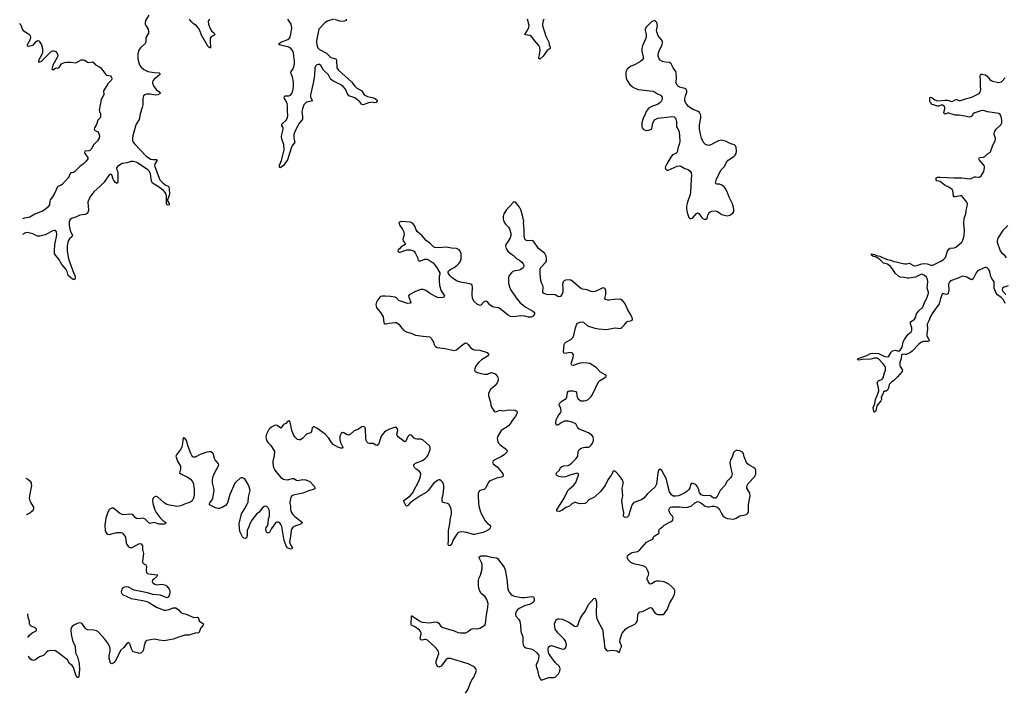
# Model space of a CAD drawing. Header units: inches. Extents: x 2143843 to 2212570, y 881249 to 1017455.
# Tile 26 of 54: x 2144133 to 2159495, y 947058 to 957541. Entities that reach past the tile are written whole.
import ezdxf

# ---------------------------------------------------------------- set-up
doc = ezdxf.new("R2010")
doc.units = ezdxf.units.IN
doc.header["$MEASUREMENT"] = 0
for name, color, linetype in [('C1944', 7, 'Continuous'), ('C1945', 7, 'Continuous'), ('C1954', 7, 'Continuous'), ('C1955', 7, 'Continuous')]:
    doc.layers.add(name, color=color, linetype=linetype)

msp = doc.modelspace()

# ---------------------------------------------------------------- linework, layer by layer
at = {"layer": 'C1944', "color": 6, "elevation": 500}
for points in [[(2144309, 950000), (2144341, 949950), (2144350, 949930), (2144351, 949910), (2144346, 949890), (2144330, 949869), (2144290, 949836), (2144250, 949816), (2144237, 949813)], [(2146210, 950000), (2146212, 949990), (2146241, 949890), (2146262, 949850), (2146325, 949765), (2146366, 949726), (2146414, 949690), (2146408, 949670), (2146390, 949664), (2146308, 949668), (2146230, 949692), (2146170, 949676), (2146150, 949685), (2146090, 949744), (2146070, 949755), (2146050, 949761), (2145990, 949752), (2145957, 949757), (2145937, 949770), (2145910, 949802), (2145890, 949817), (2145850, 949821), (2145751, 949811), (2145730, 949815), (2145690, 949836), (2145630, 949891), (2145590, 949916), (2145570, 949915), (2145541, 949899), (2145530, 949890), (2145510, 949853), (2145479, 949761), (2145462, 949650), (2145465, 949570), (2145470, 949550), (2145486, 949526), (2145508, 949508), (2145530, 949503), (2145650, 949535), (2145710, 949537), (2145730, 949532), (2145750, 949515), (2145782, 949462), (2145795, 949375), (2145803, 949350), (2145830, 949314), (2145850, 949303), (2145870, 949300), (2145890, 949303), (2145990, 949358), (2146010, 949364), (2146030, 949360), (2146049, 949330), (2146051, 949270), (2146064, 949210), (2146049, 949090), (2146050, 949070), (2146070, 949050), (2146102, 949030), (2146113, 949013), (2146104, 948950), (2146113, 948913), (2146130, 948897), (2146149, 948889), (2146278, 948878), (2146286, 948870), (2146274, 948850), (2146224, 948810), (2146206, 948790), (2146200, 948770), (2146212, 948752), (2146242, 948730), (2146270, 948722), (2146350, 948728), (2146414, 948714), (2146430, 948698), (2146464, 948650), (2146474, 948630), (2146477, 948610), (2146470, 948569), (2146459, 948541), (2146450, 948527), (2146430, 948519), (2146330, 948558), (2146210, 948568), (2146130, 948595), (2145917, 948637), (2145830, 948682), (2145793, 948687), (2145770, 948685), (2145745, 948675), (2145726, 948654), (2145717, 948610), (2145722, 948590), (2145730, 948577), (2145737, 948570), (2145870, 948504), (2146056, 948476), (2146118, 948458), (2146158, 948438), (2146266, 948370), (2146354, 948334), (2146390, 948326), (2146414, 948326), (2146464, 948336), (2146530, 948360), (2146570, 948360), (2146612, 948332), (2146648, 948290), (2146670, 948279), (2146730, 948262), (2146850, 948212), (2146910, 948216), (2146922, 948202), (2146929, 948170), (2146939, 948150), (2146999, 948110), (2146998, 948090), (2146960, 948050), (2146928, 947972), (2146870, 947964), (2146770, 947934), (2146708, 947932), (2146648, 947912), (2146610, 947905), (2146528, 947870), (2146419, 947850), (2146390, 947848), (2146310, 947856), (2146230, 947873), (2146115, 947850), (2146100, 947840), (2146090, 947825), (2146073, 947770), (2146058, 947690), (2146030, 947659), (2146010, 947648), (2145950, 947665), (2145927, 947667), (2145901, 947681), (2145879, 947719), (2145850, 947797), (2145830, 947821), (2145810, 947809), (2145760, 947740), (2145710, 947698), (2145621, 947530), (2145605, 947510), (2145570, 947488), (2145550, 947498), (2145529, 947570), (2145529, 947610), (2145545, 947690), (2145546, 947726), (2145540, 947750), (2145510, 947810), (2145464, 947870), (2145372, 947972), (2145350, 947991), (2145330, 948001), (2145290, 948011), (2145190, 948017), (2145170, 948026), (2145158, 948038), (2145130, 948086), (2145110, 948111), (2145090, 948122), (2145070, 948125), (2145030, 948116), (2144976, 948090), (2144950, 948070), (2144939, 948050), (2144933, 948010), (2144938, 947950), (2144956, 947850), (2144998, 947758), (2145003, 947670), (2145008, 947650), (2145037, 947597), (2145060, 947490), (2145064, 947396), (2145054, 947290), (2145050, 947274), (2145030, 947272), (2145007, 947310), (2144971, 947431), (2144950, 947460), (2144911, 947491), (2144880, 947550), (2144730, 947666), (2144690, 947689), (2144610, 947696), (2144570, 947686), (2144550, 947670), (2144510, 947622), (2144489, 947611), (2144445, 947595), (2144370, 947544), (2144350, 947538), (2144330, 947542), (2144302, 947562), (2144274, 947594), (2144267, 947607)], [(2146765, 950000), (2146730, 949990), (2146650, 949951), (2146590, 949942), (2146470, 949962), (2146430, 949973), (2146387, 950000)], [(2147375, 950000), (2147372, 949990), (2147344, 949956), (2147290, 949926), (2147250, 949913), (2147230, 949913), (2147190, 949923), (2147096, 949970), (2147094, 949990), (2147101, 950000)], [(2148348, 950000), (2148348, 949990), (2148357, 949950), (2148360, 949890), (2148374, 949850), (2148395, 949815), (2148425, 949785), (2148545, 949690), (2148527, 949670), (2148515, 949665), (2148413, 949630), (2148390, 949610), (2148370, 949578), (2148364, 949510), (2148345, 949390), (2148355, 949355), (2148387, 949290), (2148380, 949280), (2148370, 949276), (2148330, 949287), (2148310, 949299), (2148296, 949316), (2148259, 949410), (2148221, 949630), (2148210, 949661), (2148190, 949686), (2148170, 949697), (2148150, 949699), (2148130, 949690), (2148061, 949599), (2148030, 949539), (2148010, 949526), (2147990, 949534), (2147984, 949544), (2147974, 949590), (2147979, 949610), (2147999, 949641), (2148010, 949673), (2148016, 949750), (2148030, 949790), (2148030, 949870), (2148026, 949890), (2148010, 949920), (2147990, 949941), (2147970, 949948), (2147950, 949942), (2147910, 949910), (2147870, 949852), (2147830, 949821), (2147756, 949730), (2147726, 949674), (2147710, 949625), (2147681, 949570), (2147680, 949490), (2147670, 949454), (2147650, 949441), (2147630, 949450), (2147610, 949470), (2147566, 949550), (2147556, 949670), (2147596, 949830), (2147646, 949910), (2147690, 949990), (2147693, 950000)], [(2144263, 947896), (2144288, 947932), (2144330, 947969), (2144390, 948004), (2144396, 948010), (2144398, 948030), (2144377, 948050), (2144313, 948073), (2144293, 948093), (2144286, 948110), (2144286, 948150), (2144267, 948210), (2144258, 948267)]]:
    msp.add_lwpolyline(points, dxfattribs=at)
at = {"layer": 'C1945', "color": 6}
for points, elevation in [([(2144133, 957481), (2144150, 957458), (2144172, 957392), (2144187, 957370), (2144270, 957322), (2144285, 957310), (2144297, 957290), (2144302, 957270), (2144297, 957230), (2144251, 957150), (2144251, 957131), (2144270, 957129), (2144338, 957142), (2144350, 957150), (2144390, 957202), (2144410, 957215), (2144432, 957210), (2144450, 957191), (2144475, 957150), (2144491, 957091), (2144488, 957030), (2144472, 956988), (2144430, 956913), (2144425, 956890), (2144430, 956880), (2144450, 956881), (2144470, 956890), (2144630, 957047), (2144650, 957055), (2144670, 957055), (2144690, 957047), (2144709, 957030), (2144728, 956990), (2144726, 956970), (2144717, 956950), (2144651, 956830), (2144637, 956770), (2144642, 956762), (2144650, 956759), (2144690, 956784), (2144710, 956789), (2144730, 956786), (2144747, 956793), (2144788, 956850), (2144830, 956872), (2144870, 956880), (2144930, 956880), (2145010, 956868), (2145090, 956912), (2145130, 956914), (2145150, 956909), (2145190, 956879), (2145210, 956871), (2145270, 956883), (2145288, 956868), (2145314, 956834), (2145370, 956811), (2145398, 956790), (2145473, 956690), (2145490, 956677), (2145550, 956663), (2145563, 956650), (2145571, 956630), (2145571, 956610), (2145562, 956590), (2145510, 956539), (2145442, 956430), (2145445, 956370), (2145407, 956293), (2145375, 956130), (2145377, 956110), (2145393, 956070), (2145395, 956030), (2145388, 956010), (2145354, 955970), (2145333, 955907), (2145300, 955850), (2145297, 955830), (2145302, 955822), (2145312, 955810), (2145350, 955788), (2145370, 955764), (2145379, 955730), (2145373, 955690), (2145346, 955650), (2145289, 955591), (2145250, 955521), (2145230, 955499), (2145210, 955493), (2145150, 955490), (2145145, 955470), (2145152, 955450), (2145194, 955390), (2145196, 955370), (2145170, 955333), (2145130, 955293), (2145073, 955250), (2144990, 955167), (2144970, 955155), (2144930, 955148), (2144916, 955130), (2144902, 955090), (2144890, 955070), (2144798, 954970), (2144770, 954950), (2144730, 954936), (2144723, 954930), (2144679, 954830), (2144645, 954775), (2144611, 954730), (2144602, 954710), (2144597, 954650), (2144570, 954613), (2144530, 954578), (2144490, 954552), (2144370, 954503), (2144290, 954456), (2144210, 954443), (2144175, 954431)], 400), ([(2146149, 957611), (2146098, 957530), (2146091, 957490), (2146093, 957470), (2146100, 957450), (2146137, 957390), (2146145, 957350), (2146143, 957330), (2146108, 957270), (2146101, 957250), (2146100, 957190), (2146093, 957170), (2146017, 957103), (2146000, 957080), (2145987, 957053), (2145977, 957003), (2145979, 956930), (2145999, 956850), (2146010, 956827), (2146030, 956797), (2146070, 956762), (2146131, 956731), (2146230, 956715), (2146310, 956710), (2146320, 956700), (2146323, 956690), (2146305, 956670), (2146234, 956610), (2146217, 956590), (2146207, 956570), (2146205, 956550), (2146219, 956510), (2146232, 956490), (2146270, 956444), (2146321, 956410), (2146324, 956390), (2146289, 956370), (2146250, 956360), (2146170, 956376), (2146110, 956378), (2146084, 956370), (2146065, 956350), (2146053, 956310), (2146052, 956210), (2146046, 956170), (2146014, 956070), (2145995, 955985), (2145950, 955911), (2145939, 955881), (2145900, 955730), (2145893, 955690), (2145894, 955654), (2145903, 955630), (2145923, 955603), (2146107, 955410), (2146182, 955362), (2146210, 955357), (2146270, 955360), (2146279, 955350), (2146245, 955295), (2146238, 955270), (2146242, 955250), (2146307, 955067), (2146322, 955042), (2146360, 955000), (2146405, 954965), (2146450, 954941), (2146461, 954930), (2146468, 954890), (2146470, 954830), (2146461, 954779), (2146438, 954730), (2146443, 954703), (2146464, 954670), (2146465, 954650), (2146450, 954646), (2146430, 954654), (2146423, 954670), (2146423, 954790), (2146417, 954817), (2146403, 954843), (2146376, 954876), (2146283, 954943), (2146206, 954990), (2146190, 955020), (2146175, 955135), (2146158, 955170), (2146135, 955195), (2145970, 955307), (2145950, 955318), (2145910, 955329), (2145874, 955326), (2145810, 955307), (2145730, 955294), (2145660, 955250), (2145644, 955230), (2145646, 955210), (2145659, 955179), (2145666, 955150), (2145662, 955010), (2145654, 954986), (2145630, 954997), (2145601, 955030), (2145590, 955050), (2145570, 955118), (2145550, 955129), (2145530, 955118), (2145453, 955007), (2145390, 954941), (2145288, 954852), (2145230, 954770), (2145202, 954710), (2145199, 954690), (2145205, 954570), (2145195, 954530), (2145185, 954515), (2145170, 954504), (2145150, 954499), (2145070, 954490), (2145010, 954460), (2144950, 954441), (2144920, 954420), (2144906, 954394), (2144906, 954330), (2144921, 954250), (2144956, 954170), (2144946, 954150), (2144910, 954121), (2144892, 954088), (2144874, 954010), (2144873, 953930), (2144896, 953810), (2144962, 953622), (2144995, 953550), (2145000, 953510), (2144990, 953482), (2144970, 953484), (2144929, 953510), (2144890, 953546), (2144875, 953610), (2144861, 953641), (2144790, 953717), (2144742, 953802), (2144690, 953863), (2144677, 953890), (2144674, 953930), (2144682, 954030), (2144690, 954077), (2144710, 954150), (2144715, 954190), (2144709, 954229), (2144690, 954248), (2144670, 954250), (2144650, 954245), (2144530, 954181), (2144450, 954160), (2144410, 954163), (2144338, 954198), (2144276, 954216), (2144250, 954219), (2144226, 954214), (2144178, 954190)], 400), ([(2147093, 957547), (2147078, 957530), (2147073, 957510), (2147081, 957470), (2147104, 957404), (2147128, 957368), (2147166, 957330), (2147176, 957310), (2147164, 957296), (2147124, 957276), (2147107, 957250), (2147104, 957210), (2147112, 957108), (2147110, 957095), (2147104, 957105), (2147090, 957107), (2147070, 957129), (2146970, 957297), (2146943, 957370), (2146922, 957410), (2146890, 957445), (2146840, 957480), (2146811, 957510), (2146784, 957550)], 400), ([(2149030, 957546), (2148930, 957516), (2148894, 957490), (2148815, 957410), (2148803, 957390), (2148765, 957210), (2148763, 957183), (2148768, 957150), (2148783, 957103), (2148810, 957074), (2148920, 957020), (2148970, 956964), (2148990, 956951), (2149068, 956928), (2149075, 956910), (2149082, 956790), (2149107, 956750), (2149310, 956570), (2149364, 956504), (2149390, 956479), (2149473, 956430), (2149510, 956370), (2149562, 956342), (2149630, 956328), (2149670, 956314), (2149690, 956302), (2149703, 956290), (2149711, 956270), (2149695, 956250), (2149670, 956245), (2149631, 956251), (2149610, 956249), (2149577, 956243), (2149550, 956230), (2149490, 956212), (2149470, 956216), (2149439, 956259), (2149360, 956320), (2149333, 956333), (2149270, 956354), (2149250, 956381), (2149216, 956456), (2149179, 956499), (2149144, 956524), (2149030, 956581), (2148989, 956609), (2148950, 956682), (2148873, 956753), (2148830, 956827), (2148810, 956840), (2148790, 956842), (2148770, 956836), (2148750, 956816), (2148740, 956790), (2148733, 956667), (2148714, 956550), (2148669, 956370), (2148672, 956332), (2148694, 956286), (2148686, 956270), (2148610, 956251), (2148596, 956244), (2148567, 956210), (2148543, 956150), (2148535, 956110), (2148547, 956030), (2148546, 955990), (2148535, 955970), (2148502, 955938), (2148481, 955910), (2148424, 955790), (2148410, 955750), (2148409, 955689), (2148427, 955630), (2148386, 955574), (2148367, 955533), (2148310, 955353), (2148250, 955265), (2148210, 955236), (2148190, 955229), (2148186, 955250), (2148188, 955270), (2148218, 955342), (2148259, 955510), (2148255, 955590), (2148230, 955660), (2148220, 955710), (2148223, 955750), (2148246, 955830), (2148246, 955846), (2148234, 955874), (2148222, 955890), (2148222, 955910), (2148292, 955970), (2148312, 956008), (2148317, 956043), (2148310, 956110), (2148310, 956190), (2148305, 956230), (2148290, 956270), (2148267, 956310), (2148260, 956330), (2148270, 956352), (2148330, 956351), (2148357, 956363), (2148380, 956390), (2148396, 956430), (2148406, 956490), (2148405, 956565), (2148391, 956650), (2148366, 956710), (2148371, 956730), (2148394, 956766), (2148410, 956807), (2148419, 956850), (2148421, 956890), (2148404, 957024), (2148390, 957058), (2148370, 957086), (2148330, 957113), (2148184, 957150), (2148181, 957170), (2148210, 957190), (2148317, 957230), (2148341, 957250), (2148352, 957270), (2148365, 957315), (2148378, 957410), (2148369, 957470), (2148318, 957550)], 400), ([(2149227, 957550), (2149227, 957530), (2149201, 957519), (2149167, 957513), (2149130, 957518), (2149050, 957545)], 400), ([(2150000, 953204), (2149989, 953209), (2149920, 953220), (2149833, 953227), (2149793, 953227), (2149770, 953220), (2149750, 953207), (2149708, 953150), (2149698, 953130), (2149690, 953090), (2149698, 953050), (2149724, 953010), (2149761, 952970), (2149802, 952902), (2149815, 952810), (2149830, 952795), (2149850, 952793), (2149896, 952804), (2149990, 952816), (2150000, 952815)], 500), ([(2150000, 951176), (2149990, 951179), (2149894, 951146), (2149850, 951122), (2149822, 951098), (2149790, 951059), (2149770, 951022), (2149730, 950910), (2149710, 950895), (2149690, 950901), (2149650, 950926), (2149590, 950926), (2149572, 950932), (2149550, 950950), (2149541, 950970), (2149533, 951010), (2149530, 951155), (2149525, 951170), (2149510, 951187), (2149490, 951192), (2149470, 951185), (2149417, 951150), (2149350, 951122), (2149290, 951068), (2149270, 951057), (2149240, 951060), (2149190, 951093), (2149170, 951095), (2149150, 951084), (2149130, 951039), (2149128, 950988), (2149140, 950940), (2149174, 950870), (2149165, 950855), (2149146, 950854), (2149095, 950870), (2149025, 950910), (2148999, 950939), (2148955, 951010), (2148901, 951070), (2148770, 951167), (2148730, 951185), (2148710, 951184), (2148695, 951170), (2148687, 951113), (2148670, 951092), (2148610, 951069), (2148551, 951009), (2148515, 950985), (2148490, 950981), (2148470, 950988), (2148430, 951024), (2148410, 951050), (2148380, 951130), (2148361, 951210), (2148355, 951255), (2148350, 951268), (2148330, 951278), (2148310, 951269), (2148283, 951237), (2148250, 951221), (2148210, 951167), (2148150, 951204), (2148130, 951210), (2148110, 951206), (2148061, 951179), (2148030, 951156), (2148018, 951142), (2147984, 951070), (2147976, 951030), (2147979, 950999), (2147989, 950969), (2148010, 950935), (2148053, 950893), (2148108, 950808), (2148106, 950730), (2148084, 950650), (2148082, 950630), (2148089, 950570), (2148099, 950539), (2148113, 950510), (2148150, 950460), (2148210, 950395), (2148250, 950368), (2148270, 950362), (2148310, 950360), (2148390, 950381), (2148410, 950378), (2148450, 950355), (2148470, 950349), (2148550, 950365), (2148599, 950359), (2148658, 950330), (2148730, 950258), (2148745, 950230), (2148729, 950211), (2148630, 950183), (2148551, 950149), (2148401, 950119), (2148381, 950110), (2148364, 950090), (2148348, 950010), (2148348, 950000)], 500), ([(2147101, 950000), (2147135, 950045), (2147146, 950070), (2147168, 950190), (2147164, 950230), (2147142, 950310), (2147144, 950370), (2147150, 950410), (2147166, 950454), (2147242, 950590), (2147236, 950610), (2147183, 950670), (2147172, 950690), (2147150, 950770), (2147142, 950782), (2147115, 950795), (2147090, 950798), (2147051, 950791), (2146950, 950753), (2146870, 950714), (2146850, 950710), (2146836, 950716), (2146818, 950738), (2146801, 950770), (2146760, 950880), (2146737, 950970), (2146710, 951008), (2146690, 951015), (2146682, 951010), (2146681, 950970), (2146671, 950929), (2146670, 950890), (2146665, 950870), (2146643, 950830), (2146578, 950750), (2146572, 950730), (2146574, 950710), (2146593, 950650), (2146641, 950570), (2146642, 950530), (2146630, 950490), (2146629, 950469), (2146647, 950450), (2146750, 950402), (2146794, 950374), (2146829, 950330), (2146847, 950290), (2146858, 950210), (2146855, 950125), (2146847, 950070), (2146825, 950030), (2146800, 950010), (2146765, 950000)], 500), ([(2144230, 950386), (2144230, 950386), (2144258, 950370), (2144290, 950342), (2144311, 950311), (2144315, 950295), (2144316, 950270), (2144304, 950190), (2144285, 950110), (2144282, 950070), (2144290, 950030), (2144309, 950000)], 500), ([(2147693, 950000), (2147697, 950010), (2147704, 950090), (2147721, 950150), (2147727, 950190), (2147714, 950250), (2147690, 950305), (2147650, 950363), (2147630, 950378), (2147610, 950388), (2147590, 950388), (2147570, 950378), (2147510, 950328), (2147490, 950304), (2147410, 950130), (2147375, 950000)], 500), ([(2146387, 950000), (2146383, 950003), (2146290, 950088), (2146270, 950096), (2146250, 950097), (2146230, 950089), (2146212, 950068), (2146205, 950030), (2146210, 950000)], 500)]:
    msp.add_lwpolyline(points, dxfattribs=dict(at, elevation=elevation))
at = {"layer": 'C1954', "color": 6, "elevation": 500}
for points in [[(2150227, 950000), (2150223, 949997), (2150190, 949960), (2150170, 949945), (2150159, 949959), (2150136, 950000)], [(2151090, 947028), (2151131, 947090), (2151159, 947181), (2151185, 947235), (2151211, 947270), (2151250, 947350), (2151258, 947390), (2151250, 947410), (2151232, 947430), (2151204, 947450), (2151129, 947489), (2150852, 947568), (2150830, 947571), (2150810, 947569), (2150782, 947550), (2150710, 947451), (2150670, 947434), (2150650, 947444), (2150632, 947490), (2150632, 947530), (2150670, 947650), (2150660, 947690), (2150630, 947730), (2150550, 947811), (2150496, 947856), (2150470, 947867), (2150450, 947867), (2150410, 947856), (2150390, 947860), (2150385, 947865), (2150381, 947890), (2150397, 947950), (2150396, 947970), (2150389, 947990), (2150370, 948010), (2150310, 948059), (2150246, 948090), (2150241, 948101), (2150246, 948234), (2150250, 948236), (2150341, 948181), (2150386, 948146), (2150410, 948135), (2150530, 948124), (2150610, 948141), (2150650, 948138), (2150670, 948123), (2150700, 948080), (2150734, 948054), (2150910, 948001), (2150970, 947977), (2151005, 947970), (2151096, 947970), (2151131, 947989), (2151170, 948030), (2151210, 948040), (2151270, 948034), (2151310, 948041), (2151390, 948090), (2151403, 948117), (2151414, 948250), (2151436, 948364), (2151440, 948430), (2151423, 948490), (2151393, 948530), (2151329, 948590), (2151310, 948625), (2151297, 948670), (2151291, 948710), (2151291, 948789), (2151299, 948821), (2151323, 948870), (2151346, 948970), (2151348, 949010), (2151346, 949050), (2151295, 949150), (2151330, 949172), (2151370, 949174), (2151410, 949170), (2151490, 949149), (2151570, 949139), (2151590, 949133), (2151690, 948994), (2151704, 948970), (2151715, 948935), (2151740, 948770), (2151743, 948683), (2151748, 948650), (2151770, 948605), (2151795, 948575), (2151818, 948558), (2151850, 948545), (2151970, 948523), (2152010, 948522), (2152130, 948540), (2152150, 948530), (2152157, 948517), (2152161, 948490), (2152158, 948470), (2152147, 948450), (2152130, 948434), (2152100, 948420), (2152010, 948394), (2151927, 948350), (2151901, 948330), (2151884, 948310), (2151870, 948270), (2151870, 948250), (2151876, 948230), (2151921, 948181), (2151935, 948150), (2151948, 948090), (2151954, 947990), (2151982, 947910), (2151982, 947810), (2151996, 947770), (2152010, 947750), (2152030, 947737), (2152110, 947721), (2152150, 947703), (2152200, 947660), (2152227, 947627), (2152233, 947610), (2152230, 947570), (2152218, 947530), (2152190, 947473), (2152190, 947450), (2152212, 947390), (2152230, 947310), (2152254, 947254), (2152270, 947233), (2152371, 947269), (2152390, 947274), (2152466, 947274), (2152490, 947281), (2152542, 947330), (2152559, 947370), (2152565, 947410), (2152562, 947430), (2152551, 947450), (2152489, 947509), (2152419, 947599), (2152389, 947649), (2152382, 947670), (2152376, 947710), (2152386, 947754), (2152408, 947770), (2152430, 947771), (2152570, 947724), (2152610, 947718), (2152630, 947722), (2152645, 947730), (2152659, 947750), (2152663, 947790), (2152650, 947840), (2152629, 947870), (2152530, 947968), (2152490, 948030), (2152480, 948070), (2152479, 948110), (2152497, 948163), (2152510, 948179), (2152530, 948188), (2152550, 948190), (2152603, 948183), (2152710, 948132), (2152790, 948074), (2152810, 948070), (2152830, 948073), (2152846, 948094), (2152861, 948150), (2152882, 948198), (2152914, 948250), (2152956, 948304), (2153010, 948413), (2153090, 948507), (2153110, 948511), (2153124, 948484), (2153131, 948450), (2153127, 948270), (2153133, 948210), (2153146, 948170), (2153230, 948010), (2153234, 947934), (2153250, 947830), (2153256, 947756), (2153264, 947730), (2153284, 947704), (2153310, 947692), (2153370, 947700), (2153416, 947696), (2153448, 947688), (2153490, 947665), (2153498, 947682), (2153499, 947710), (2153520, 947750), (2153522, 947770), (2153497, 947830), (2153499, 947870), (2153533, 947967), (2153590, 948033), (2153610, 948048), (2153710, 948093), (2153730, 948107), (2153751, 948129), (2153765, 948150), (2153772, 948168), (2153779, 948250), (2153793, 948287), (2153810, 948297), (2153850, 948306), (2153890, 948322), (2153970, 948366), (2153990, 948363), (2153997, 948356), (2154045, 948285), (2154066, 948266), (2154090, 948259), (2154130, 948256), (2154170, 948259), (2154190, 948267), (2154239, 948341), (2154270, 948430), (2154310, 948490), (2154348, 948570), (2154357, 948610), (2154354, 948630), (2154344, 948650), (2154307, 948690), (2154260, 948730), (2154190, 948765), (2154110, 948779), (2154070, 948778), (2154048, 948770), (2153990, 948734), (2153970, 948732), (2153959, 948739), (2153936, 948770), (2153921, 948810), (2153925, 948830), (2153945, 948870), (2153950, 948890), (2153938, 948930), (2153910, 948980), (2153890, 949000), (2153870, 949011), (2153810, 949028), (2153730, 949040), (2153670, 949070), (2153624, 949110), (2153612, 949150), (2153617, 949170), (2153634, 949190), (2153667, 949213), (2153690, 949224), (2153770, 949242), (2153801, 949259), (2153910, 949383), (2153950, 949409), (2154009, 949430), (2154023, 949470), (2154030, 949479), (2154100, 949520), (2154109, 949531), (2154105, 949570), (2154117, 949590), (2154169, 949630), (2154189, 949651), (2154299, 949710), (2154321, 949730), (2154327, 949770), (2154317, 949790), (2154284, 949830), (2154266, 949870), (2154263, 949890), (2154269, 949911), (2154276, 949924), (2154287, 949933), (2154310, 949936), (2154425, 949935), (2154510, 949929), (2154554, 949934), (2154610, 949950), (2154668, 950000)], [(2151292, 950000), (2151296, 949950), (2151315, 949875), (2151331, 949831), (2151397, 949717), (2151430, 949679), (2151471, 949650), (2151478, 949638), (2151481, 949630), (2151476, 949610), (2151464, 949590), (2151434, 949570), (2151362, 949538), (2151230, 949503), (2151210, 949504), (2151110, 949538), (2151028, 949548), (2150990, 949543), (2150969, 949531), (2150952, 949510), (2150897, 949423), (2150870, 949350), (2150850, 949332), (2150829, 949330), (2150817, 949350), (2150823, 949417), (2150823, 949570), (2150844, 949670), (2150850, 949731), (2150870, 949830), (2150872, 949872), (2150861, 949921), (2150830, 949977), (2150809, 949990), (2150763, 950000)], [(2152782, 950000), (2152753, 949987), (2152711, 949949), (2152653, 949927), (2152590, 949878), (2152550, 949866), (2152513, 949870), (2152513, 949890), (2152583, 950000)], [(2152971, 950000), (2152970, 949999), (2152949, 949991), (2152870, 949982), (2152818, 950000)], [(2153712, 950000), (2153710, 949999), (2153690, 949972), (2153672, 949930), (2153630, 949795), (2153610, 949774), (2153590, 949770), (2153570, 949777), (2153556, 949790), (2153561, 949850), (2153544, 949916), (2153533, 950000)], [(2154758, 950000), (2154828, 949950), (2154850, 949940), (2154870, 949935), (2154890, 949935), (2154930, 949947), (2154970, 949948), (2155010, 949936), (2155047, 949906), (2155090, 949822), (2155111, 949791), (2155138, 949770), (2155170, 949755), (2155270, 949742), (2155310, 949759), (2155370, 949797), (2155450, 949812), (2155477, 949823), (2155490, 949834), (2155504, 949856), (2155505, 949970), (2155510, 950000)]]:
    msp.add_lwpolyline(points, dxfattribs=at)
at = {"layer": 'C1955', "color": 6}
for points, elevation in [([(2152313, 957547), (2152300, 957520), (2152288, 957471), (2152289, 957450), (2152343, 957283), (2152388, 957190), (2152393, 957150), (2152408, 957110), (2152408, 957092), (2152362, 957058), (2152299, 956970), (2152250, 956925), (2152234, 956934), (2152233, 956950), (2152244, 956990), (2152254, 957070), (2152250, 957104), (2152235, 957135), (2152170, 957212), (2152120, 957280), (2152094, 957294), (2152030, 957302), (2152014, 957310), (2152068, 957392), (2152078, 957422), (2152081, 957450), (2152058, 957550)], 400), ([(2159510, 953109), (2159481, 953170), (2159445, 953205), (2159390, 953246), (2159370, 953274), (2159339, 953350), (2159335, 953450), (2159301, 953501), (2159287, 953530), (2159270, 953607), (2159260, 953630), (2159249, 953649), (2159228, 953668), (2159210, 953674), (2159190, 953673), (2159090, 953625), (2159070, 953609), (2159058, 953590), (2159010, 953496), (2158990, 953481), (2158970, 953485), (2158910, 953523), (2158850, 953538), (2158830, 953534), (2158758, 953502), (2158654, 953466), (2158637, 953443), (2158625, 953410), (2158627, 953313), (2158621, 953270), (2158610, 953256), (2158590, 953250), (2158550, 953261), (2158530, 953260), (2158526, 953254), (2158498, 953190), (2158477, 953103), (2158377, 952970), (2158343, 952910), (2158319, 952841), (2158290, 952790), (2158296, 952710), (2158284, 952630), (2158288, 952608), (2158317, 952550), (2158321, 952530), (2158317, 952523), (2158303, 952517), (2158230, 952516), (2158190, 952500), (2158162, 952478), (2158055, 952365), (2158032, 952348), (2157970, 952315), (2157950, 952313), (2157910, 952319), (2157890, 952310), (2157884, 952250), (2157867, 952190), (2157865, 952150), (2157870, 952125), (2157904, 952070), (2157899, 952050), (2157830, 951964), (2157770, 951910), (2157735, 951885), (2157696, 951844), (2157690, 951790), (2157670, 951757), (2157650, 951742), (2157630, 951744), (2157611, 951729), (2157602, 951698), (2157574, 951650), (2157578, 951610), (2157570, 951590), (2157508, 951512), (2157490, 951434), (2157470, 951415), (2157458, 951430), (2157452, 951450), (2157451, 951490), (2157475, 951545), (2157485, 951610), (2157521, 951699), (2157536, 951750), (2157534, 951794), (2157513, 951870), (2157517, 951890), (2157530, 951903), (2157590, 951929), (2157605, 951950), (2157625, 952030), (2157643, 952070), (2157643, 952110), (2157636, 952130), (2157606, 952170), (2157530, 952248), (2157510, 952259), (2157470, 952259), (2157410, 952242), (2157282, 952238), (2157227, 952227), (2157203, 952230), (2157213, 952250), (2157350, 952301), (2157407, 952330), (2157443, 952337), (2157530, 952330), (2157630, 952286), (2157680, 952280), (2157693, 952287), (2157732, 952350), (2157750, 952371), (2157790, 952382), (2157850, 952366), (2157870, 952380), (2157900, 952430), (2157917, 952510), (2157936, 952550), (2157990, 952627), (2158039, 952670), (2158051, 952690), (2158052, 952730), (2158030, 952790), (2158030, 952813), (2158039, 952830), (2158093, 952867), (2158107, 952893), (2158127, 952950), (2158162, 952998), (2158226, 953054), (2158245, 953110), (2158290, 953209), (2158312, 953270), (2158311, 953290), (2158291, 953350), (2158300, 953450), (2158298, 953490), (2158283, 953523), (2158251, 953550), (2158210, 953567), (2158190, 953564), (2158110, 953521), (2158004, 953504), (2157984, 953504), (2157930, 953518), (2157870, 953523), (2157850, 953534), (2157790, 953585), (2157752, 953652), (2157714, 953694), (2157670, 953724), (2157610, 953742), (2157555, 953795), (2157520, 953820), (2157496, 953836), (2157444, 953850), (2157420, 953870), (2157421, 953879), (2157430, 953887), (2157470, 953877), (2157501, 953861), (2157552, 953850), (2157604, 953824), (2157670, 953798), (2157726, 953786), (2157770, 953767), (2157810, 953763), (2157890, 953738), (2157942, 953730), (2157970, 953729), (2158010, 953738), (2158090, 953701), (2158130, 953703), (2158209, 953731), (2158245, 953735), (2158290, 953730), (2158350, 953710), (2158372, 953708), (2158390, 953713), (2158506, 953770), (2158545, 953795), (2158575, 953830), (2158609, 953930), (2158630, 953961), (2158650, 953972), (2158710, 953980), (2158740, 953990), (2158830, 954070), (2158850, 954101), (2158867, 954170), (2158873, 954253), (2158865, 954350), (2158870, 954445), (2158893, 954510), (2158903, 954590), (2158919, 954650), (2158918, 954670), (2158909, 954690), (2158850, 954772), (2158830, 954789), (2158810, 954793), (2158730, 954774), (2158710, 954778), (2158702, 954790), (2158693, 954870), (2158682, 954890), (2158630, 954926), (2158570, 954954), (2158494, 955014), (2158444, 955024), (2158430, 955040), (2158430, 955070), (2158450, 955083), (2158495, 955085), (2158711, 955071), (2158833, 955073), (2158950, 955056), (2158977, 955063), (2159030, 955089), (2159050, 955090), (2159098, 955082), (2159110, 955083), (2159127, 955093), (2159177, 955170), (2159188, 955230), (2159184, 955250), (2159173, 955270), (2159108, 955350), (2159099, 955370), (2159101, 955379), (2159109, 955391), (2159170, 955397), (2159190, 955406), (2159230, 955449), (2159270, 955467), (2159280, 955480), (2159317, 955583), (2159352, 955650), (2159355, 955690), (2159338, 955750), (2159340, 955790), (2159367, 955830), (2159440, 955900), (2159456, 955930), (2159456, 955970), (2159446, 956026), (2159430, 956059), (2159410, 956078), (2159230, 956102), (2159170, 956121), (2159130, 956119), (2159034, 956086), (2159010, 956070), (2158987, 956033), (2158970, 956022), (2158950, 956021), (2158877, 956037), (2158792, 956048), (2158730, 956049), (2158630, 956082), (2158610, 956082), (2158568, 956068), (2158555, 956075), (2158552, 956090), (2158568, 956150), (2158566, 956170), (2158554, 956190), (2158530, 956204), (2158510, 956205), (2158470, 956193), (2158450, 956193), (2158390, 956209), (2158370, 956219), (2158342, 956250), (2158335, 956270), (2158332, 956328), (2158349, 956331), (2158370, 956323), (2158410, 956290), (2158450, 956274), (2158570, 956286), (2158610, 956282), (2158670, 956266), (2158690, 956267), (2158730, 956289), (2158750, 956294), (2158790, 956278), (2158810, 956278), (2158910, 956311), (2158990, 956331), (2159083, 956377), (2159104, 956390), (2159120, 956410), (2159127, 956450), (2159122, 956510), (2159124, 956590), (2159120, 956670), (2159130, 956691), (2159148, 956692), (2159198, 956678), (2159224, 956664), (2159268, 956608), (2159290, 956589), (2159310, 956581), (2159410, 956561), (2159430, 956563), (2159450, 956570), (2159510, 956633)], 400), ([(2152583, 950000), (2152628, 950070), (2152684, 950190), (2152710, 950219), (2152771, 950270), (2152810, 950317), (2152854, 950430), (2152851, 950451), (2152830, 950463), (2152730, 950436), (2152650, 950403), (2152599, 950399), (2152547, 950410), (2152510, 950430), (2152502, 950450), (2152510, 950466), (2152556, 950510), (2152571, 950550), (2152591, 950569), (2152622, 950578), (2152690, 950584), (2152710, 950592), (2152750, 950622), (2152815, 950690), (2152842, 950730), (2152847, 950793), (2152851, 950810), (2152863, 950830), (2152890, 950849), (2152910, 950857), (2152950, 950866), (2153010, 950867), (2153030, 950878), (2153050, 950897), (2153070, 950930), (2153086, 950970), (2153088, 950990), (2153080, 951030), (2153058, 951058), (2153010, 951090), (2152890, 951139), (2152857, 951157), (2152838, 951178), (2152810, 951230), (2152781, 951250), (2152690, 951274), (2152630, 951272), (2152590, 951255), (2152530, 951213), (2152508, 951210), (2152497, 951237), (2152505, 951295), (2152522, 951338), (2152545, 951375), (2152574, 951410), (2152580, 951430), (2152574, 951470), (2152552, 951530), (2152557, 951550), (2152590, 951585), (2152659, 951630), (2152668, 951650), (2152678, 951722), (2152690, 951737), (2152712, 951748), (2152770, 951749), (2152810, 951737), (2152819, 951719), (2152828, 951670), (2152843, 951630), (2152870, 951601), (2152890, 951593), (2152938, 951590), (2152970, 951595), (2153003, 951610), (2153050, 951660), (2153070, 951690), (2153165, 951890), (2153177, 951903), (2153259, 951950), (2153281, 951970), (2153281, 951990), (2153270, 951999), (2153197, 952037), (2153127, 952110), (2153030, 952172), (2152990, 952181), (2152910, 952185), (2152870, 952178), (2152770, 952143), (2152746, 952146), (2152737, 952170), (2152740, 952190), (2152770, 952270), (2152772, 952312), (2152756, 952336), (2152730, 952348), (2152626, 952330), (2152616, 952350), (2152628, 952470), (2152637, 952490), (2152653, 952507), (2152730, 952550), (2152762, 952578), (2152781, 952619), (2152803, 952730), (2152820, 952780), (2152837, 952803), (2152870, 952817), (2152910, 952823), (2152930, 952819), (2152990, 952764), (2153106, 952726), (2153170, 952714), (2153290, 952704), (2153390, 952728), (2153430, 952729), (2153490, 952722), (2153510, 952724), (2153530, 952734), (2153566, 952770), (2153610, 952828), (2153677, 952843), (2153689, 952851), (2153694, 952866), (2153689, 952890), (2153660, 952950), (2153620, 953010), (2153574, 953114), (2153539, 953159), (2153512, 953172), (2153490, 953177), (2153410, 953173), (2153330, 953161), (2153310, 953161), (2153272, 953172), (2153264, 953190), (2153279, 953250), (2153280, 953310), (2153270, 953342), (2153252, 953352), (2153230, 953355), (2153210, 953347), (2153110, 953298), (2153070, 953294), (2153050, 953298), (2152985, 953325), (2152913, 953333), (2152890, 953343), (2152770, 953450), (2152730, 953474), (2152710, 953479), (2152650, 953477), (2152630, 953467), (2152613, 953447), (2152601, 953410), (2152609, 953349), (2152608, 953290), (2152593, 953250), (2152570, 953221), (2152550, 953213), (2152530, 953219), (2152485, 953245), (2152453, 953253), (2152390, 953246), (2152350, 953249), (2152306, 953270), (2152294, 953290), (2152300, 953370), (2152296, 953390), (2152273, 953433), (2152263, 953470), (2152253, 953570), (2152255, 953645), (2152266, 953674), (2152338, 953750), (2152350, 953770), (2152354, 953810), (2152349, 953850), (2152324, 953890), (2152225, 953970), (2152150, 954086), (2152130, 954093), (2152050, 954091), (2152030, 954097), (2152014, 954114), (2152004, 954170), (2152004, 954270), (2151995, 954365), (2151997, 954390), (2151977, 954490), (2151954, 954574), (2151930, 954616), (2151870, 954693), (2151850, 954697), (2151830, 954685), (2151724, 954570), (2151688, 954512), (2151676, 954470), (2151675, 954430), (2151688, 954390), (2151713, 954350), (2151761, 954301), (2151777, 954277), (2151797, 954210), (2151795, 954170), (2151783, 954137), (2151755, 954085), (2151716, 954030), (2151712, 954010), (2151722, 953970), (2151748, 953930), (2151793, 953890), (2151830, 953866), (2151890, 953810), (2151929, 953789), (2151970, 953754), (2151989, 953729), (2151997, 953710), (2151998, 953690), (2151987, 953670), (2151950, 953639), (2151930, 953631), (2151858, 953622), (2151828, 953610), (2151804, 953590), (2151772, 953549), (2151761, 953519), (2151758, 953490), (2151762, 953430), (2151773, 953370), (2151791, 953330), (2151878, 953198), (2151940, 953120), (2152030, 953052), (2152141, 952990), (2152167, 952970), (2152167, 952950), (2152148, 952912), (2152110, 952899), (2152070, 952899), (2152012, 952912), (2151950, 952919), (2151835, 952905), (2151790, 952910), (2151756, 952930), (2151630, 953029), (2151601, 953041), (2151530, 953053), (2151510, 953061), (2151469, 953089), (2151430, 953135), (2151410, 953146), (2151390, 953144), (2151370, 953130), (2151330, 953085), (2151310, 953080), (2151270, 953099), (2151224, 953144), (2151200, 953190), (2151190, 953250), (2151198, 953370), (2151194, 953390), (2151185, 953405), (2151157, 953417), (2151010, 953445), (2150947, 953467), (2150878, 953510), (2150844, 953550), (2150819, 953590), (2150820, 953610), (2150837, 953630), (2150868, 953652), (2150910, 953673), (2150960, 953710), (2150990, 953740), (2151010, 953771), (2151022, 953810), (2151020, 953890), (2151010, 953917), (2150990, 953946), (2150970, 953961), (2150950, 953968), (2150870, 953974), (2150790, 953988), (2150670, 953978), (2150610, 953985), (2150590, 953996), (2150530, 954054), (2150474, 954094), (2150410, 954168), (2150335, 954235), (2150319, 954259), (2150294, 954330), (2150264, 954364), (2150230, 954381), (2150088, 954388), (2150060, 954380), (2150046, 954370), (2150063, 954330), (2150108, 954270), (2150128, 954228), (2150130, 954190), (2150113, 954110), (2150117, 954090), (2150144, 954050), (2150147, 954030), (2150082, 953990), (2150057, 953963), (2150037, 953950), (2150031, 953930), (2150051, 953911), (2150070, 953913), (2150171, 953949), (2150227, 953947), (2150259, 953939), (2150286, 953926), (2150304, 953904), (2150340, 953830), (2150348, 953788), (2150359, 953779), (2150370, 953775), (2150390, 953779), (2150455, 953805), (2150490, 953804), (2150539, 953779), (2150585, 953745), (2150638, 953678), (2150686, 953590), (2150690, 953570), (2150680, 953530), (2150676, 953470), (2150684, 953390), (2150709, 953310), (2150762, 953230), (2150749, 953211), (2150735, 953205), (2150690, 953201), (2150650, 953204), (2150544, 953264), (2150470, 953315), (2150430, 953327), (2150390, 953327), (2150310, 953299), (2150212, 953248), (2150201, 953230), (2150202, 953210), (2150235, 953130), (2150224, 953116), (2150190, 953112), (2150150, 953119), (2150110, 953139), (2150054, 953154), (2150010, 953200), (2150000, 953204)], 500), ([(2159551, 954330), (2159474, 954250), (2159393, 954130), (2159381, 954090), (2159383, 954070), (2159430, 953935), (2159449, 953909), (2159490, 953870), (2159525, 953825)], 400), ([(2159554, 953386), (2159490, 953366), (2159464, 953350), (2159461, 953330), (2159469, 953310), (2159518, 953250)], 400), ([(2150000, 952815), (2150010, 952814), (2150030, 952805), (2150047, 952790), (2150088, 952730), (2150127, 952690), (2150166, 952666), (2150250, 952644), (2150310, 952619), (2150430, 952600), (2150531, 952590), (2150554, 952570), (2150561, 952550), (2150588, 952508), (2150598, 952470), (2150608, 952450), (2150619, 952439), (2150646, 952426), (2150770, 952407), (2150910, 952376), (2150950, 952390), (2151047, 952473), (2151090, 952496), (2151111, 952491), (2151130, 952472), (2151164, 952424), (2151200, 952400), (2151230, 952389), (2151310, 952381), (2151427, 952347), (2151445, 952330), (2151445, 952310), (2151430, 952290), (2151339, 952230), (2151290, 952188), (2151246, 952130), (2151232, 952090), (2151230, 952070), (2151241, 952050), (2151259, 952039), (2151330, 952020), (2151390, 952010), (2151430, 952010), (2151490, 952032), (2151510, 952030), (2151552, 952012), (2151589, 951969), (2151599, 951930), (2151597, 951910), (2151584, 951870), (2151551, 951829), (2151481, 951770), (2151448, 951710), (2151448, 951670), (2151481, 951570), (2151485, 951525), (2151495, 951495), (2151537, 951430), (2151550, 951422), (2151570, 951424), (2151630, 951444), (2151670, 951435), (2151730, 951446), (2151789, 951449), (2151866, 951446), (2151892, 951430), (2151897, 951410), (2151892, 951390), (2151869, 951350), (2151810, 951276), (2151787, 951233), (2151758, 951202), (2151725, 951175), (2151645, 951130), (2151590, 951030), (2151585, 951010), (2151588, 950970), (2151606, 950930), (2151630, 950905), (2151726, 950830), (2151738, 950810), (2151734, 950790), (2151692, 950750), (2151650, 950722), (2151544, 950670), (2151521, 950650), (2151511, 950630), (2151518, 950610), (2151581, 950561), (2151660, 950470), (2151671, 950451), (2151674, 950434), (2151670, 950410), (2151650, 950399), (2151570, 950382), (2151476, 950344), (2151457, 950330), (2151441, 950310), (2151408, 950232), (2151398, 950222), (2151379, 950210), (2151313, 950190), (2151294, 950170), (2151286, 950150), (2151284, 950110), (2151292, 950000)], 500), ([(2150136, 950000), (2150120, 950030), (2150226, 950110), (2150262, 950150), (2150364, 950350), (2150385, 950410), (2150390, 950450), (2150385, 950470), (2150369, 950490), (2150313, 950530), (2150294, 950550), (2150285, 950570), (2150285, 950590), (2150295, 950605), (2150310, 950617), (2150420, 950660), (2150456, 950684), (2150490, 950723), (2150506, 950750), (2150537, 950830), (2150537, 950870), (2150528, 950890), (2150422, 950982), (2150392, 950992), (2150330, 950992), (2150310, 950996), (2150286, 951010), (2150250, 951051), (2150230, 951060), (2150210, 951054), (2150190, 951034), (2150158, 950962), (2150150, 950954), (2150130, 950958), (2150038, 951030), (2150022, 951050), (2150018, 951070), (2150031, 951130), (2150030, 951150), (2150010, 951174), (2150000, 951176)], 500), ([(2155510, 950000), (2155530, 950110), (2155522, 950150), (2155479, 950230), (2155478, 950250), (2155482, 950270), (2155501, 950299), (2155602, 950410), (2155618, 950450), (2155616, 950510), (2155607, 950530), (2155582, 950550), (2155511, 950591), (2155488, 950610), (2155472, 950630), (2155437, 950717), (2155428, 950770), (2155412, 950790), (2155370, 950810), (2155330, 950817), (2155310, 950816), (2155290, 950807), (2155270, 950784), (2155248, 950712), (2155225, 950670), (2155215, 950630), (2155224, 950556), (2155248, 950450), (2155240, 950410), (2155218, 950382), (2155170, 950336), (2155132, 950270), (2155064, 950190), (2155010, 950090), (2154990, 950072), (2154970, 950072), (2154950, 950080), (2154910, 950111), (2154890, 950116), (2154827, 950107), (2154794, 950114), (2154766, 950126), (2154739, 950159), (2154733, 950170), (2154729, 950210), (2154709, 950250), (2154693, 950270), (2154669, 950290), (2154612, 950308), (2154598, 950282), (2154586, 950234), (2154575, 950210), (2154542, 950178), (2154493, 950147), (2154410, 950110), (2154370, 950101), (2154330, 950104), (2154303, 950123), (2154270, 950173), (2154239, 950290), (2154224, 950370), (2154190, 950439), (2154150, 950505), (2154130, 950521), (2154110, 950522), (2154098, 950502), (2154091, 950470), (2154069, 950290), (2154049, 950251), (2153930, 950141), (2153870, 950070), (2153833, 950047), (2153730, 950012), (2153712, 950000)], 500), ([(2153533, 950000), (2153529, 950030), (2153541, 950110), (2153534, 950230), (2153550, 950290), (2153548, 950330), (2153530, 950370), (2153490, 950422), (2153430, 950488), (2153410, 950497), (2153390, 950487), (2153363, 950430), (2153310, 950359), (2153266, 950270), (2153190, 950170), (2153100, 950090), (2153014, 950046), (2152971, 950000)], 500), ([(2150763, 950000), (2150744, 950004), (2150732, 950012), (2150725, 950025), (2150724, 950070), (2150742, 950130), (2150753, 950230), (2150753, 950270), (2150735, 950315), (2150710, 950345), (2150690, 950356), (2150670, 950357), (2150650, 950347), (2150590, 950302), (2150505, 950190), (2150477, 950163), (2150390, 950115), (2150281, 950039), (2150227, 950000)], 500), ([(2152818, 950000), (2152810, 950003), (2152790, 950003), (2152782, 950000)], 500), ([(2154668, 950000), (2154670, 950002), (2154710, 950019), (2154730, 950016), (2154750, 950006), (2154758, 950000)], 500)]:
    msp.add_lwpolyline(points, dxfattribs=dict(at, elevation=elevation))
at = {"layer": 'C1955', "color": 6, "elevation": 500}
msp.add_lwpolyline([(2154030, 957524), (2154010, 957519), (2153990, 957509), (2153913, 957430), (2153898, 957410), (2153890, 957390), (2153890, 957370), (2153909, 957310), (2153908, 957270), (2153894, 957226), (2153851, 957130), (2153841, 957090), (2153842, 957050), (2153862, 956958), (2153859, 956930), (2153846, 956910), (2153820, 956890), (2153737, 956843), (2153662, 956810), (2153610, 956770), (2153589, 956729), (2153590, 956670), (2153597, 956630), (2153612, 956590), (2153654, 956530), (2153693, 956493), (2153730, 956470), (2153790, 956451), (2154010, 956426), (2154035, 956415), (2154083, 956383), (2154130, 956360), (2154156, 956330), (2154159, 956310), (2154154, 956286), (2154139, 956261), (2154119, 956241), (2154084, 956216), (2154006, 956190), (2153966, 956170), (2153938, 956150), (2153905, 956110), (2153892, 956068), (2153856, 955990), (2153840, 955930), (2153838, 955890), (2153842, 955870), (2153850, 955846), (2153867, 955827), (2153890, 955814), (2153910, 955811), (2153950, 955816), (2153989, 955831), (2154003, 955850), (2154007, 955910), (2154021, 955950), (2154050, 955981), (2154090, 956001), (2154130, 956011), (2154230, 956017), (2154310, 956029), (2154343, 956023), (2154364, 956004), (2154382, 955950), (2154380, 955890), (2154383, 955870), (2154409, 955829), (2154423, 955790), (2154433, 955650), (2154428, 955610), (2154405, 955550), (2154389, 955471), (2154370, 955453), (2154318, 955430), (2154290, 955397), (2154228, 955290), (2154211, 955250), (2154205, 955230), (2154207, 955210), (2154230, 955191), (2154250, 955194), (2154390, 955256), (2154430, 955260), (2154450, 955255), (2154510, 955218), (2154564, 955204), (2154595, 955175), (2154610, 955150), (2154616, 955110), (2154608, 955050), (2154601, 954850), (2154595, 954810), (2154552, 954690), (2154539, 954630), (2154536, 954590), (2154546, 954530), (2154574, 954454), (2154590, 954437), (2154610, 954437), (2154630, 954444), (2154690, 954513), (2154710, 954524), (2154730, 954515), (2154770, 954456), (2154790, 954436), (2154810, 954425), (2154850, 954425), (2154861, 954439), (2154868, 954490), (2154878, 954510), (2154902, 954538), (2154930, 954550), (2154970, 954556), (2155010, 954550), (2155090, 954502), (2155170, 954481), (2155210, 954489), (2155230, 954499), (2155257, 954523), (2155273, 954547), (2155275, 954590), (2155253, 954667), (2155201, 954770), (2155170, 954855), (2155142, 954910), (2155125, 954930), (2155090, 954958), (2155050, 954971), (2155010, 954973), (2154999, 954979), (2154991, 954991), (2155006, 955050), (2155070, 955193), (2155131, 955250), (2155163, 955317), (2155188, 955350), (2155276, 955404), (2155296, 955424), (2155310, 955450), (2155318, 955490), (2155310, 955550), (2155303, 955570), (2155285, 955585), (2155230, 955603), (2155144, 955644), (2155097, 955657), (2155070, 955658), (2155038, 955650), (2154992, 955630), (2154928, 955592), (2154890, 955579), (2154862, 955582), (2154834, 955594), (2154803, 955623), (2154771, 955691), (2154753, 955753), (2154740, 955830), (2154740, 955900), (2154760, 956010), (2154759, 956050), (2154751, 956071), (2154739, 956090), (2154716, 956110), (2154630, 956145), (2154589, 956169), (2154564, 956190), (2154532, 956232), (2154513, 956270), (2154511, 956310), (2154519, 956350), (2154544, 956410), (2154543, 956430), (2154530, 956450), (2154510, 956464), (2154428, 956488), (2154410, 956498), (2154390, 956518), (2154377, 956550), (2154375, 956570), (2154379, 956630), (2154376, 956710), (2154368, 956730), (2154328, 956788), (2154297, 956850), (2154270, 956872), (2154210, 956877), (2154163, 956890), (2154126, 956910), (2154108, 956930), (2154096, 956970), (2154100, 957030), (2154118, 957082), (2154155, 957150), (2154163, 957190), (2154155, 957215), (2154097, 957290), (2154072, 957350), (2154069, 957371), (2154082, 957450), (2154075, 957495), (2154050, 957521)], close=True, dxfattribs=at)

doc.saveas('drawing.dxf')
